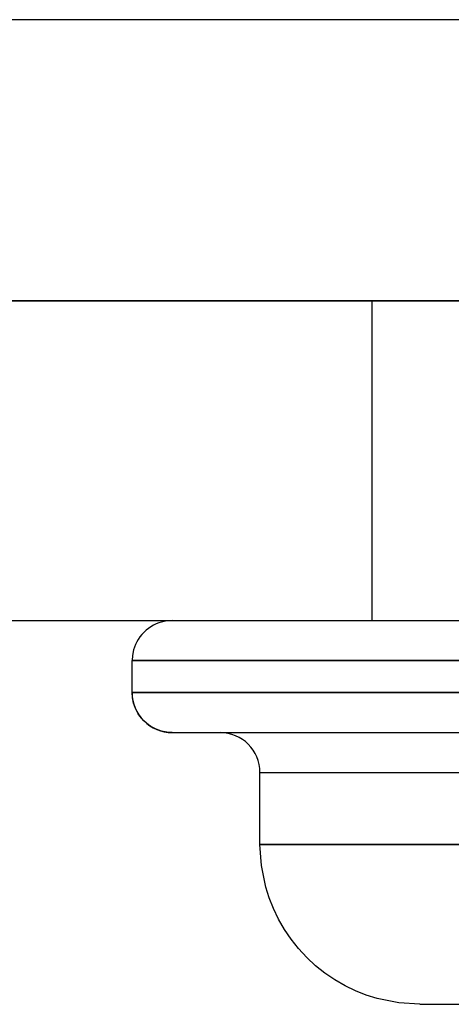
# Model space of a CAD drawing. Header units: millimetres. Extents: x -49.5 to 48, y -16 to 42.2.
# Tile 12 of 34: x -7.8 to -5.1, y 10.6 to 16.8. Entities that reach past the tile are written whole.
import ezdxf

# ---------------------------------------------------------------- set-up
doc = ezdxf.new("R2010")
doc.units = ezdxf.units.MM
doc.layers.add('MAIN-1', color=7, linetype='Continuous')
doc.layers.add('MAIN-2', color=7, linetype='Continuous')

msp = doc.modelspace()

# ---------------------------------------------------------------- linework, layer by layer
at = {"layer": 'MAIN-1'}
for p, q in [((46, 15), (-46, 15)), ((-17.6, 15), (10.4, 15)), ((-17.6, 13), (10.4, 13)), ((-6.8829, 12.9978), (-6.9167, 12.9909)), ((-6.85, 13), (-6.8829, 12.9978)), ((-7.013, 12.9396), (-7.0268, 12.9268)), ((-6.9983, 12.9513), (-7.013, 12.9396)), ((-6.9829, 12.9618), (-6.9983, 12.9513)), ((-6.9669, 12.971), (-6.9829, 12.9618)), ((-6.9504, 12.979), (-6.9669, 12.971)), ((-6.9336, 12.9856), (-6.9504, 12.979)), ((-6.9167, 12.9909), (-6.9336, 12.9856)), ((-7.0618, 12.8829), (-7.071, 12.8669)), ((-7.0513, 12.8983), (-7.0618, 12.8829)), ((-7.0396, 12.913), (-7.0513, 12.8983)), ((-7.0268, 12.9268), (-7.0396, 12.913)), ((-7.0909, 12.8167), (-7.0978, 12.7829)), ((-7.0856, 12.8336), (-7.0909, 12.8167)), ((-7.079, 12.8504), (-7.0856, 12.8336)), ((-7.071, 12.8669), (-7.079, 12.8504)), ((-7.0978, 12.7829), (-7.1, 12.75)), ((-7.1, 12.55), (-7.1, 12.75)), ((-7.1, 12.75), (-3.6, 12.75)), ((-0.1, 12.55), (-7.1, 12.55)), ((-6.85, 12.3), (-6.8474, 12.3)), ((-6.8474, 12.3), (-6.8392, 12.3)), ((-6.8392, 12.3), (-6.8247, 12.3)), ((-6.8247, 12.3), (-6.8033, 12.3)), ((-6.8033, 12.3), (-6.7741, 12.3)), ((-6.7741, 12.3), (-6.7365, 12.3)), ((-6.7365, 12.3), (-6.6895, 12.3)), ((-6.6895, 12.3), (-6.6325, 12.3)), ((-6.6325, 12.3), (-6.5646, 12.3)), ((-6.5646, 12.3), (-6.485, 12.3)), ((-6.485, 12.3), (-6.393, 12.3)), ((-6.393, 12.3), (-6.2878, 12.3)), ((-6.2878, 12.3), (-6.169, 12.3)), ((-6.169, 12.3), (-6.0359, 12.3)), ((-6.0359, 12.3), (-5.8885, 12.3)), ((-5.8885, 12.3), (-5.7264, 12.3)), ((-5.7264, 12.3), (-5.55, 12.3)), ((-5.55, 12.3), (-5.3596, 12.3)), ((-5.3596, 12.3), (-5.1558, 12.3)), ((-5.1558, 12.3), (-4.9396, 12.3)), ((-6.3, 12.05), (-0.9, 12.05)), ((-6.3, 11.6), (-6.3, 12.05)), ((-6.3, 11.6), (-3.6, 11.6)), ((-6.2913, 11.4685), (-6.3, 11.6)), ((-6.2638, 11.3333), (-6.2913, 11.4685)), ((-6.2424, 11.2656), (-6.2638, 11.3333)), ((-6.2158, 11.1985), (-6.2424, 11.2656)), ((-6.184, 11.1326), (-6.2158, 11.1985)), ((-6.147, 11.0685), (-6.184, 11.1326)), ((-6.105, 11.0068), (-6.147, 11.0685)), ((-6.0583, 10.9481), (-6.105, 11.0068)), ((-6.0071, 10.8929), (-6.0583, 10.9481)), ((-5.9519, 10.8417), (-6.0071, 10.8929)), ((-5.8932, 10.795), (-5.9519, 10.8417)), ((-5.8315, 10.753), (-5.8932, 10.795)), ((-5.7674, 10.716), (-5.8315, 10.753)), ((-5.7015, 10.6842), (-5.7674, 10.716)), ((-5.6344, 10.6576), (-5.7015, 10.6842)), ((-5.5667, 10.6362), (-5.6344, 10.6576)), ((-5.4315, 10.6087), (-5.5667, 10.6362)), ((-5.3, 10.6), (-5.4315, 10.6087)), ((-5.3, 10.6), (-5.2946, 10.6)), ((-5.2946, 10.6), (-5.2784, 10.6)), ((-5.2784, 10.6), (-5.2517, 10.6)), ((-5.2517, 10.6), (-5.2151, 10.6)), ((-5.2151, 10.6), (-5.1692, 10.6)), ((-5.1692, 10.6), (-5.1148, 10.6)), ((-5.1148, 10.6), (-5.0528, 10.6))]:
    msp.add_line(p, q, dxfattribs=at)
for centre, start, end in [((-6.85, 12.55), 180.00002, 270.00002), ((-6.55, 12.05), 0, 89.99998)]:
    msp.add_arc(centre, 0.25, start, end, dxfattribs=at)
at = {"layer": 'MAIN-2'}
for p, q in [((19.5466, 16.7591), (-27.4577, 16.7591)), ((-5.6, 15), (-5.6, 13)), ((-5.6, 15), (-5.6, 13)), ((-6.8829, 12.9978), (-6.9167, 12.9909)), ((-6.85, 13), (-6.8829, 12.9978)), ((-7.013, 12.9396), (-7.0268, 12.9268)), ((-6.9983, 12.9513), (-7.013, 12.9396)), ((-6.9829, 12.9618), (-6.9983, 12.9513)), ((-6.9669, 12.971), (-6.9829, 12.9618)), ((-6.9504, 12.979), (-6.9669, 12.971)), ((-6.9336, 12.9856), (-6.9504, 12.979)), ((-6.9167, 12.9909), (-6.9336, 12.9856)), ((-7.0618, 12.8829), (-7.071, 12.8669)), ((-7.0513, 12.8983), (-7.0618, 12.8829)), ((-7.0396, 12.913), (-7.0513, 12.8983)), ((-7.0268, 12.9268), (-7.0396, 12.913)), ((-7.0909, 12.8167), (-7.0978, 12.7829)), ((-7.0856, 12.8336), (-7.0909, 12.8167)), ((-7.079, 12.8504), (-7.0856, 12.8336)), ((-7.071, 12.8669), (-7.079, 12.8504)), ((-7.0978, 12.7829), (-7.1, 12.75)), ((-7.1, 12.55), (-7.1, 12.75)), ((-7.1, 12.75), (-3.6, 12.75)), ((-3.6, 12.75), (-7.1, 12.75)), ((-3.6, 12.75), (-7.1, 12.75)), ((-7.1, 12.55), (-3.6, 12.55)), ((-3.6, 12.55), (-7.1, 12.55)), ((-7.0978, 12.5171), (-7.1, 12.55)), ((-0.1, 12.55), (-7.1, 12.55)), ((-7.0909, 12.4833), (-7.0978, 12.5171)), ((-7.0856, 12.4664), (-7.0909, 12.4833)), ((-7.079, 12.4496), (-7.0856, 12.4664)), ((-7.071, 12.4331), (-7.079, 12.4496)), ((-7.0618, 12.4171), (-7.071, 12.4331)), ((-7.0513, 12.4017), (-7.0618, 12.4171)), ((-7.0396, 12.387), (-7.0513, 12.4017)), ((-7.0268, 12.3732), (-7.0396, 12.387)), ((-7.013, 12.3604), (-7.0268, 12.3732)), ((-6.9983, 12.3487), (-7.013, 12.3604)), ((-6.9829, 12.3382), (-6.9983, 12.3487)), ((-6.9669, 12.329), (-6.9829, 12.3382)), ((-6.9504, 12.321), (-6.9669, 12.329)), ((-6.9336, 12.3144), (-6.9504, 12.321)), ((-6.9167, 12.3091), (-6.9336, 12.3144)), ((-6.8829, 12.3022), (-6.9167, 12.3091)), ((-6.85, 12.3), (-6.8829, 12.3022)), ((-6.3, 12.05), (-0.9, 12.05)), ((-6.3, 11.6), (-6.3, 12.05)), ((-6.3, 12.05), (-0.9, 12.05)), ((-6.3, 12.05), (-0.9, 12.05)), ((-6.3, 11.6), (-3.6, 11.6)), ((-3.6, 11.6), (-6.3, 11.6)), ((-6.2913, 11.4685), (-6.3, 11.6)), ((-3.6, 11.6), (-6.3, 11.6)), ((-6.2638, 11.3333), (-6.2913, 11.4685)), ((-6.2424, 11.2656), (-6.2638, 11.3333)), ((-6.2158, 11.1985), (-6.2424, 11.2656)), ((-6.184, 11.1326), (-6.2158, 11.1985)), ((-6.147, 11.0685), (-6.184, 11.1326)), ((-6.105, 11.0068), (-6.147, 11.0685)), ((-6.0583, 10.9481), (-6.105, 11.0068)), ((-6.0071, 10.8929), (-6.0583, 10.9481)), ((-5.9519, 10.8417), (-6.0071, 10.8929)), ((-5.8932, 10.795), (-5.9519, 10.8417)), ((-5.8315, 10.753), (-5.8932, 10.795)), ((-5.7674, 10.716), (-5.8315, 10.753)), ((-5.7015, 10.6842), (-5.7674, 10.716)), ((-5.6344, 10.6576), (-5.7015, 10.6842)), ((-5.5667, 10.6362), (-5.6344, 10.6576)), ((-5.4315, 10.6087), (-5.5667, 10.6362)), ((-5.3, 10.6), (-5.4315, 10.6087))]:
    msp.add_line(p, q, dxfattribs=at)
msp.add_arc((-6.55, 12.05), 0.25, 0, 89.99998, dxfattribs=at)

doc.saveas('drawing.dxf')
